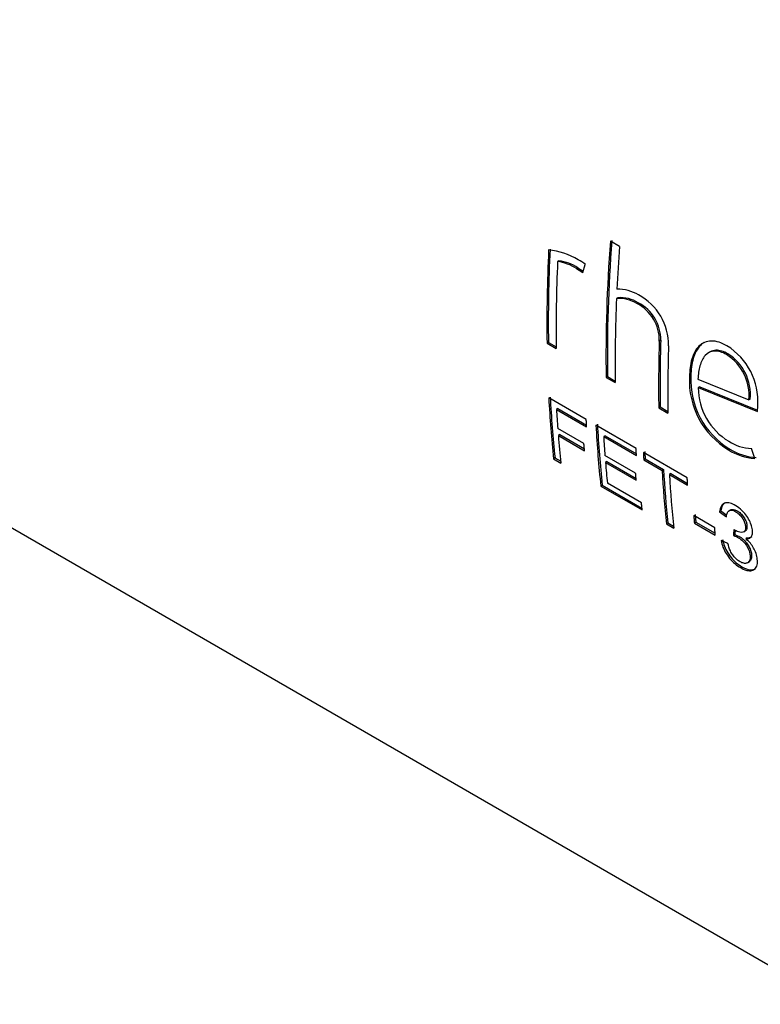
# Paper-space layout 'Invenitec-A4' of a CAD drawing. Header units: millimetres. Extents: x -51 to 244, y -44 to 247.
# Tile 3 of 8: x 186.39 to 192.89, y 121.94 to 130.57. Entities that reach past the tile are written whole.
import ezdxf

# ---------------------------------------------------------------- set-up
doc = ezdxf.new("R2010")
doc.units = ezdxf.units.MM
doc.layers.add('Default', color=7, linetype='Continuous')
doc.layers.add('FET-30T-30T', color=7, linetype='Continuous')

# ---------------------------------------------------------------- blocks, each defined once
blk = doc.blocks.new('SE1')
at = {"layer": 'FET-30T-30T', "color": 7, "linetype": 'Continuous'}
for p, q in [((224.8573, 92.2824), (259.8051, 72.1053)), ((242.9534, 87.3776), (242.8726, 87.4243)), ((242.4219, 87.2533), (242.4096, 87.2469)), ((242.5879, 87.1924), (242.5755, 87.186)), ((242.5755, 87.186), (242.6301, 87.1495)), ((242.5879, 87.1924), (242.6338, 87.1616)), ((242.6301, 87.1495), (242.6516, 87.2208)), ((242.9389, 86.9298), (242.9265, 86.9234)), ((243.1168, 86.8853), (243.1045, 86.8789)), ((242.3294, 86.5382), (242.317, 86.5308)), ((242.317, 86.5308), (242.3978, 86.4841)), ((242.3294, 86.5382), (242.3976, 86.4988)), ((243.3141, 86.5567), (243.3017, 86.5501)), ((243.9033, 86.4379), (243.891, 86.4315)), ((242.8474, 86.2391), (242.835, 86.2317)), ((242.835, 86.2317), (242.9159, 86.1851)), ((242.8474, 86.2391), (242.9157, 86.1997)), ((243.5785, 86.2448), (243.5661, 86.238)), ((243.6405, 86.216), (244.0875, 86.0343)), ((243.6557, 86.1486), (243.6433, 86.1417)), ((243.6433, 86.1417), (244.1629, 85.9323)), ((243.6557, 86.1486), (244.1635, 85.9438)), ((242.6609, 85.8615), (242.3322, 86.0513)), ((243.3091, 85.9726), (243.2967, 85.9652)), ((243.2967, 85.9652), (243.3775, 85.9185)), ((243.3091, 85.9726), (243.3773, 85.9332)), ((244.0999, 86.041), (244.0875, 86.0343)), ((244.1629, 85.9323), (244.1655, 85.9828)), ((242.4125, 85.9589), (242.4002, 85.9508)), ((242.4002, 85.9508), (242.6646, 85.7981)), ((242.4125, 85.9589), (242.6637, 85.8139)), ((243.0975, 85.6094), (242.7458, 85.8125)), ((242.6405, 85.6516), (242.4116, 85.7838)), ((242.4289, 85.7293), (242.4165, 85.7209)), ((242.4165, 85.7209), (242.6455, 85.5887)), ((242.4289, 85.7293), (242.6442, 85.605)), ((242.8261, 85.7201), (242.8138, 85.712)), ((242.8138, 85.712), (243.1011, 85.5461)), ((242.8261, 85.7201), (243.1002, 85.5619)), ((243.094, 85.3922), (242.825, 85.5475)), ((243.5466, 85.3501), (243.1617, 85.5724)), ((243.9215, 85.6034), (243.9092, 85.596)), ((244.1385, 85.5212), (244.1106, 85.6094)), ((242.3869, 85.5267), (242.3746, 85.5179)), ((242.3746, 85.5179), (242.4389, 85.4808)), ((242.3869, 85.5267), (242.4371, 85.4977)), ((242.8423, 85.493), (242.83, 85.4846)), ((242.83, 85.4846), (243.0989, 85.3293)), ((242.8423, 85.493), (243.0976, 85.3456)), ((243.1777, 85.5171), (243.1654, 85.509)), ((243.1654, 85.509), (243.3259, 85.4163)), ((243.1777, 85.5171), (243.3382, 85.4244)), ((243.3382, 85.4244), (243.3259, 85.4163)), ((243.4021, 85.3875), (243.3898, 85.3794)), ((243.3898, 85.3794), (243.5503, 85.2868)), ((243.4021, 85.3875), (243.5493, 85.3026)), ((242.8005, 85.2879), (242.7882, 85.2791)), ((242.7882, 85.2791), (243.1515, 85.0694)), ((242.8005, 85.2879), (243.1497, 85.0862)), ((243.1452, 85.1314), (242.8462, 85.304)), ((243.8656, 85.1238), (243.8652, 85.1236)), ((243.7872, 84.914), (243.6038, 85.0199)), ((243.8422, 85.0618), (243.8298, 85.0536)), ((243.8298, 85.0536), (243.89, 85.0078)), ((243.8422, 85.0618), (243.8925, 85.0235)), ((243.9238, 85.0686), (243.9114, 85.0604)), ((243.3769, 84.9551), (243.3646, 84.9464)), ((243.3646, 84.9464), (243.4285, 84.9095)), ((243.3769, 84.9551), (243.4268, 84.9263)), ((243.6218, 84.9627), (243.6095, 84.9541)), ((243.6095, 84.9541), (243.7929, 84.8483)), ((243.6218, 84.9627), (243.7914, 84.8647)), ((243.9646, 84.8524), (243.9523, 84.844)), ((244.0432, 84.8775), (244.0557, 84.8859)), ((243.9029, 84.7757), (243.8443, 84.8012)), ((244.0722, 84.8252), (244.0598, 84.8169)), ((244.0792, 84.6085), (244.0917, 84.6173))]:
    blk.add_line(p, q, dxfattribs=at)
for centre, radius, start, end in [((242.2776, 86.7635), 0.5876, 57.98385, 84.75972), ((242.4859, 87.0311), 0.2527, 48.55241, 65.88813), ((242.3449, 86.8139), 0.4378, 58.21504, 81.50961), ((242.357, 86.8197), 0.4384, 58.2183, 81.4787), ((242.9343, 86.641), 0.3635, 59.39439, 90.64628), ((242.9471, 86.6278), 0.2963, 57.93716, 93.98462), ((242.9593, 86.6338), 0.2968, 57.93927, 93.93685), ((242.8869, 86.5159), 0.4959, 359.1215, 62.03214), ((242.9395, 86.5564), 0.3623, 359.00719, 62.91821), ((242.9521, 86.5629), 0.3621, 359.03227, 62.93833), ((243.5943, 86.0208), 0.5724, 356.20056, 58.33726), ((243.6636, 86.0718), 0.4256, 354.95577, 57.71019), ((243.6763, 86.0783), 0.4252, 354.97495, 57.73598), ((244.2719, 86.2025), 0.7067, 177.12282, 239.11784), ((244.2837, 86.2096), 0.7061, 177.14017, 239.14385), ((244.1924, 86.1429), 0.5491, 180.11635, 239.16318), ((244.1167, 85.9819), 0.3725, 236.45794, 269.04948), ((244.1656, 85.9931), 0.4727, 237.14997, 266.72186), ((244.1783, 86.0012), 0.4735, 237.15568, 266.6819), ((254.2173, 84.4347), 10.2732, 177.41682, 177.71638), ((254.2157, 84.4419), 10.2593, 177.49083, 177.70664)]:
    blk.add_arc(centre, radius, start, end, dxfattribs=at)
for centre, major_axis, start_param, end_param in [((252.263, 91.8577), (-6.6587, -11.5333), -0.876281, -0.768616), ((251.7449, 92.1568), (-6.6675, -11.5484), -0.843008, -0.768616), ((251.7449, 92.1568), (-6.6587, -11.5333), -0.843008, -0.768616), ((252.263, 91.8577), (-6.6675, -11.5484), -0.876281, -0.768616), ((252.3438, 91.811), (-6.6675, -11.5484), -0.876281, -0.843149), ((251.8258, 92.1101), (-6.6675, -11.5484), -0.838071, -0.768616), ((252.3438, 91.811), (-6.6675, -11.5484), -0.835886, -0.768616), ((252.7247, 91.5911), (-6.6675, -11.5484), -0.822083, -0.768616), ((252.7247, 91.5911), (-6.6587, -11.5333), -0.822083, -0.768616), ((252.8055, 91.5444), (-6.6675, -11.5484), -0.822523, -0.768616), ((251.7435, 92.1576), (-6.6675, -11.5484), -0.72357, -0.672138), ((251.7435, 92.1576), (-6.6587, -11.5333), -0.72357, -0.672138), ((251.8077, 92.1205), (-6.6675, -11.5484), -0.717544, -0.701552), ((252.1571, 91.9188), (-6.6675, -11.5484), -0.72357, -0.672138), ((252.1571, 91.9188), (-6.6587, -11.5333), -0.72357, -0.672138), ((251.8077, 92.1205), (-6.6675, -11.5484), -0.695491, -0.672138), ((252.2213, 91.8817), (-6.6675, -11.5485), -0.717543, -0.701792), ((252.2213, 91.8817), (-6.6675, -11.5485), -0.695731, -0.678199), ((252.7334, 91.586), (-6.6675, -11.5484), -0.717543, -0.672138), ((252.7334, 91.586), (-6.6587, -11.5333), -0.717543, -0.672138), ((252.7974, 91.5491), (-6.6675, -11.5484), -0.717543, -0.672138)]:
    blk.add_ellipse(centre, major_axis=major_axis, ratio=0.57735, start_param=start_param, end_param=end_param, dxfattribs=at)
for points, knots in [([(243.8948, 86.508), (243.8714, 86.5207), (243.848, 86.5322), (243.8025, 86.5465), (243.7799, 86.5504), (243.7371, 86.5501), (243.7172, 86.5462), (243.6805, 86.5307), (243.6638, 86.5191), (243.6349, 86.4903), (243.6224, 86.4728), (243.6017, 86.4339), (243.5934, 86.4126), (243.5801, 86.3669), (243.5752, 86.3423), (243.5684, 86.2915), (243.567, 86.2648), (243.5661, 86.238)], [0, 0, 0, 0, 0.125, 0.125, 0.25, 0.25, 0.375, 0.375, 0.5, 0.5, 0.625, 0.625, 0.75, 0.75, 0.875, 0.875, 1, 1, 1, 1]), ([(243.6958, 86.5372), (243.6835, 86.5302), (243.6721, 86.5214), (243.6474, 86.4968), (243.6348, 86.4794), (243.6141, 86.4406), (243.6058, 86.4193), (243.5925, 86.3736), (243.5876, 86.349), (243.5808, 86.2983), (243.5794, 86.2716), (243.5785, 86.2448)], [0.4111381, 0.4111381, 0.4111381, 0.4111381, 0.5, 0.5, 0.625, 0.625, 0.75, 0.75, 0.875, 0.875, 1, 1, 1, 1]), ([(243.891, 86.4315), (243.8729, 86.4413), (243.8547, 86.4502), (243.8196, 86.4607), (243.8022, 86.4633), (243.7532, 86.4611), (243.7253, 86.4466), (243.6825, 86.3997), (243.6676, 86.368), (243.6525, 86.3148), (243.6486, 86.2959), (243.643, 86.2569), (243.6417, 86.2365), (243.6405, 86.216)], [0, 0, 0, 0, 0.125, 0.125, 0.25, 0.25, 0.5, 0.5, 0.75, 0.75, 0.875, 0.875, 1, 1, 1, 1]), ([(243.9033, 86.4379), (243.8852, 86.4477), (243.8671, 86.4565), (243.832, 86.4671), (243.8146, 86.4696), (243.7799, 86.4681), (243.763, 86.4632), (243.7479, 86.4548)], [0, 0, 0, 0, 0.125, 0.125, 0.25, 0.25, 0.3909097, 0.3909097, 0.3909097, 0.3909097]), ([(244.0598, 84.8169), (244.0669, 84.8166), (244.0738, 84.817), (244.0802, 84.8183), (244.0902, 84.8202), (244.0991, 84.8247), (244.1056, 84.8322), (244.1118, 84.8393), (244.1159, 84.8491), (244.1179, 84.8606), (244.1197, 84.8712), (244.1198, 84.8834), (244.1181, 84.8963), (244.1164, 84.9101), (244.1124, 84.9251), (244.1071, 84.9401), (244.1014, 84.9564), (244.0939, 84.9732), (244.0848, 84.9893), (244.075, 85.0065), (244.0631, 85.0232), (244.0505, 85.0381), (244.0345, 85.057), (244.0169, 85.0741), (243.9992, 85.0879), (243.9816, 85.1016), (243.9635, 85.1124), (243.9461, 85.1204), (243.9307, 85.1274), (243.9154, 85.1317), (243.9017, 85.1324), (243.888, 85.1331), (243.8754, 85.1302), (243.8654, 85.1237), (243.8563, 85.1179), (243.8488, 85.1093), (243.8432, 85.0989), (243.8363, 85.0862), (243.8319, 85.0707), (243.8298, 85.0536)], [0, 0, 0, 0, 0.0449, 0.0449, 0.0449, 0.115811, 0.115811, 0.115811, 0.182912, 0.182912, 0.182912, 0.244484, 0.244484, 0.244484, 0.310285, 0.310285, 0.310285, 0.381966, 0.381966, 0.381966, 0.45939, 0.45939, 0.45939, 0.557331, 0.557331, 0.557331, 0.654143, 0.654143, 0.654143, 0.739815, 0.739815, 0.739815, 0.826077, 0.826077, 0.826077, 0.904097, 0.904097, 0.904097, 1, 1, 1, 1]), ([(243.8749, 85.1299), (243.867, 85.1242), (243.8606, 85.1163), (243.8555, 85.107), (243.8486, 85.0943), (243.8443, 85.0788), (243.8422, 85.0618)], [0.834269, 0.834269, 0.834269, 0.834269, 0.9043735, 0.9043735, 0.9043735, 1, 1, 1, 1]), ([(243.89, 85.0078), (243.8909, 85.0159), (243.8919, 85.024), (243.8937, 85.0314), (243.8964, 85.042), (243.901, 85.0513), (243.9077, 85.0575), (243.9129, 85.0622), (243.9194, 85.0652), (243.9268, 85.0662), (243.9341, 85.0672), (243.9426, 85.0661), (243.9514, 85.0633), (243.9602, 85.0606), (243.9696, 85.056), (243.9789, 85.0499), (243.9891, 85.0433), (243.9995, 85.0345), (244.009, 85.0245), (244.018, 85.015), (244.0264, 85.004), (244.0336, 84.9926), (244.0403, 84.9819), (244.0461, 84.9704), (244.0501, 84.9593), (244.0536, 84.9495), (244.0558, 84.9398), (244.057, 84.9308), (244.0584, 84.919), (244.0584, 84.9078), (244.0563, 84.8986), (244.0549, 84.892), (244.0524, 84.8863), (244.0487, 84.8822), (244.0451, 84.878), (244.0402, 84.8753), (244.0347, 84.8739), (244.0266, 84.8718), (244.017, 84.8722), (244.007, 84.8743), (243.9931, 84.8772), (243.978, 84.8834), (243.963, 84.8924), (243.9602, 84.8941), (243.9574, 84.8958), (243.9546, 84.8977)], [0, 0, 0, 0, 0.059599, 0.059599, 0.059599, 0.146969, 0.146969, 0.146969, 0.213335, 0.213335, 0.213335, 0.279825, 0.279825, 0.279825, 0.346981, 0.346981, 0.346981, 0.421243, 0.421243, 0.421243, 0.49093, 0.49093, 0.49093, 0.555942, 0.555942, 0.555942, 0.612865, 0.612865, 0.612865, 0.687378, 0.687378, 0.687378, 0.739544, 0.739544, 0.739544, 0.791794, 0.791794, 0.791794, 0.870426, 0.870426, 0.870426, 0.979995, 0.979995, 0.979995, 1, 1, 1, 1]), ([(243.9237, 85.0685), (243.9282, 85.0716), (243.9335, 85.0736), (243.9393, 85.0743), (243.9467, 85.0753), (243.9552, 85.0741), (243.964, 85.0713), (243.9729, 85.0685), (243.9823, 85.0639), (243.9915, 85.0578), (244.0018, 85.0511), (244.0121, 85.0423), (244.0217, 85.0322), (244.0306, 85.0227), (244.0391, 85.0117), (244.0462, 85.0002), (244.0529, 84.9896), (244.0586, 84.9781), (244.0626, 84.9669), (244.0661, 84.9572), (244.0682, 84.9476), (244.0693, 84.9386), (244.0708, 84.9269), (244.0707, 84.9158), (244.0686, 84.9066), (244.0672, 84.9001), (244.0646, 84.8944), (244.061, 84.8903), (244.0594, 84.8886), (244.0576, 84.8871), (244.0556, 84.8858)], [0.16172, 0.16172, 0.16172, 0.16172, 0.2139466, 0.2139466, 0.2139466, 0.2804214, 0.2804214, 0.2804214, 0.3477576, 0.3477576, 0.3477576, 0.4221323, 0.4221323, 0.4221323, 0.4918696, 0.4918696, 0.4918696, 0.5569118, 0.5569118, 0.5569118, 0.6136231, 0.6136231, 0.6136231, 0.6878293, 0.6878293, 0.6878293, 0.7398957, 0.7398957, 0.7398957, 0.7621539, 0.7621539, 0.7621539, 0.7621539]), ([(243.9523, 84.844), (243.9602, 84.8415), (243.9681, 84.8387), (243.9761, 84.8354), (243.9892, 84.8301), (244.0031, 84.8221), (244.0166, 84.8115), (244.0269, 84.8034), (244.0371, 84.7936), (244.0464, 84.7827), (244.0557, 84.7718), (244.0644, 84.7595), (244.0717, 84.747), (244.0787, 84.7349), (244.0846, 84.7222), (244.0889, 84.7099), (244.0933, 84.6975), (244.0962, 84.6854), (244.0977, 84.6741), (244.0993, 84.6616), (244.0992, 84.6499), (244.0973, 84.6399), (244.0953, 84.6293), (244.0912, 84.6203), (244.0853, 84.6139), (244.0797, 84.6078), (244.0724, 84.6038), (244.064, 84.602), (244.0553, 84.6002), (244.045, 84.6011), (244.0341, 84.6045), (244.0242, 84.6076), (244.0137, 84.6126), (244.0032, 84.6192), (243.9932, 84.6255), (243.9829, 84.6334), (243.9733, 84.6428), (243.9636, 84.6522), (243.9542, 84.6632), (243.9461, 84.6748), (243.9383, 84.6858), (243.9315, 84.6978), (243.9259, 84.7096), (243.9153, 84.7319), (243.9088, 84.7541), (243.9029, 84.7757)], [0, 0, 0, 0, 0.049171, 0.049171, 0.049171, 0.130509, 0.130509, 0.130509, 0.192503, 0.192503, 0.192503, 0.254594, 0.254594, 0.254594, 0.314719, 0.314719, 0.314719, 0.375163, 0.375163, 0.375163, 0.442316, 0.442316, 0.442316, 0.51375, 0.51375, 0.51375, 0.580732, 0.580732, 0.580732, 0.650437, 0.650437, 0.650437, 0.713177, 0.713177, 0.713177, 0.773128, 0.773128, 0.773128, 0.833297, 0.833297, 0.833297, 0.890836, 0.890836, 0.890836, 1, 1, 1, 1]), ([(243.9646, 84.8524), (243.9726, 84.8498), (243.9806, 84.8471), (243.9887, 84.8437), (244.0018, 84.8383), (244.0156, 84.8303), (244.029, 84.8198), (244.0393, 84.8117), (244.0495, 84.8018), (244.0589, 84.7909), (244.0682, 84.78), (244.0769, 84.7677), (244.0841, 84.7552), (244.0912, 84.7431), (244.097, 84.7304), (244.1013, 84.7181), (244.1057, 84.7058), (244.1086, 84.6936), (244.1101, 84.6824), (244.1117, 84.6699), (244.1115, 84.6582), (244.1096, 84.6483), (244.1076, 84.6377), (244.1035, 84.6288), (244.0975, 84.6224), (244.0957, 84.6205), (244.0938, 84.6187), (244.0916, 84.6172)], [0, 0, 0, 0, 0.0496924, 0.0496924, 0.0496924, 0.130815, 0.130815, 0.130815, 0.1928859, 0.1928859, 0.1928859, 0.255059, 0.255059, 0.255059, 0.3151844, 0.3151844, 0.3151844, 0.3756001, 0.3756001, 0.3756001, 0.4426738, 0.4426738, 0.4426738, 0.5139681, 0.5139681, 0.5139681, 0.5354127, 0.5354127, 0.5354127, 0.5354127]), ([(243.8443, 84.8012), (243.8462, 84.7916), (243.8482, 84.782), (243.8509, 84.7722), (243.8558, 84.7538), (243.8634, 84.7343), (243.8729, 84.7153), (243.8826, 84.6958), (243.8949, 84.6763), (243.9083, 84.6583), (243.9216, 84.6406), (243.9364, 84.624), (243.9517, 84.6096), (243.9677, 84.5944), (243.9847, 84.5813), (244.0012, 84.5709), (244.0244, 84.5562), (244.048, 84.5448), (244.0692, 84.5395), (244.0853, 84.5355), (244.1004, 84.5351), (244.1132, 84.5385), (244.1259, 84.5418), (244.137, 84.5485), (244.1454, 84.5584), (244.1541, 84.5688), (244.1596, 84.5836), (244.1615, 84.601), (244.1631, 84.6156), (244.1623, 84.6324), (244.1594, 84.65), (244.1567, 84.6664), (244.1519, 84.6841), (244.1449, 84.7019), (244.139, 84.7167), (244.1314, 84.7319), (244.1224, 84.7463), (244.1134, 84.7606), (244.1029, 84.7745), (244.0917, 84.7867), (244.0816, 84.7979), (244.0706, 84.8076), (244.0598, 84.8169)], [0, 0, 0, 0, 0.038341, 0.038341, 0.038341, 0.111121, 0.111121, 0.111121, 0.186074, 0.186074, 0.186074, 0.259714, 0.259714, 0.259714, 0.33731, 0.33731, 0.33731, 0.446468, 0.446468, 0.446468, 0.528584, 0.528584, 0.528584, 0.610362, 0.610362, 0.610362, 0.696731, 0.696731, 0.696731, 0.768953, 0.768953, 0.768953, 0.836428, 0.836428, 0.836428, 0.892674, 0.892674, 0.892674, 0.948911, 0.948911, 0.948911, 1, 1, 1, 1]), ([(243.8566, 84.8097), (243.8586, 84.8001), (243.8606, 84.7904), (243.8633, 84.7804), (243.8682, 84.7621), (243.8758, 84.7426), (243.8853, 84.7237), (243.8951, 84.7042), (243.9073, 84.6847), (243.9208, 84.6668), (243.934, 84.6492), (243.9488, 84.6326), (243.9641, 84.6182), (243.9802, 84.603), (243.9971, 84.5899), (244.0137, 84.5795), (244.0369, 84.5648), (244.0604, 84.5535), (244.0817, 84.5482), (244.0978, 84.5442), (244.1129, 84.5438), (244.1257, 84.5472), (244.133, 84.5491), (244.1397, 84.5521), (244.1457, 84.5562)], [0, 0, 0, 0, 0.0387517, 0.0387517, 0.0387517, 0.111444, 0.111444, 0.111444, 0.1862312, 0.1862312, 0.1862312, 0.2598693, 0.2598693, 0.2598693, 0.3375594, 0.3375594, 0.3375594, 0.446859, 0.446859, 0.446859, 0.5290753, 0.5290753, 0.5290753, 0.5759272, 0.5759272, 0.5759272, 0.5759272]), ([(244.0722, 84.8252), (244.0793, 84.825), (244.0863, 84.8253), (244.0927, 84.8266), (244.1004, 84.8282), (244.1074, 84.8312), (244.1132, 84.8359)], [0, 0, 0, 0, 0.04538291, 0.04538291, 0.04538291, 0.09975641, 0.09975641, 0.09975641, 0.09975641])]:
    blk.add_open_spline(points, degree=3, knots=knots, dxfattribs=at)
for points in [[(242.6646, 85.7981), (242.6627, 85.8297), (242.6609, 85.8615)], [(242.6455, 85.5887), (242.6429, 85.6201), (242.6405, 85.6516)], [(243.1011, 85.5461), (243.0992, 85.5777), (243.0975, 85.6094)], [(243.1617, 85.5724), (243.1635, 85.5406), (243.1654, 85.509)], [(243.1741, 85.5804), (243.1758, 85.5487), (243.1777, 85.5171)], [(243.0989, 85.3293), (243.0964, 85.3607), (243.094, 85.3922)], [(243.5503, 85.2868), (243.5483, 85.3184), (243.5466, 85.3501)], [(243.1515, 85.0694), (243.1482, 85.1004), (243.1452, 85.1314)], [(243.6038, 85.0199), (243.6066, 84.987), (243.6095, 84.9541)], [(243.6162, 85.0283), (243.6189, 84.9954), (243.6218, 84.9627)], [(243.7929, 84.8483), (243.79, 84.8811), (243.7872, 84.914)]]:
    blk.add_open_spline(points, degree=2, dxfattribs=at)

psp = doc.layouts.new('Invenitec-A4')

# ---------------------------------------------------------------- block references
at = {"layer": 'Default'}
psp.add_blockref('SE1', (-51.3003, 41.2022), dxfattribs=at)

doc.saveas('drawing.dxf')
